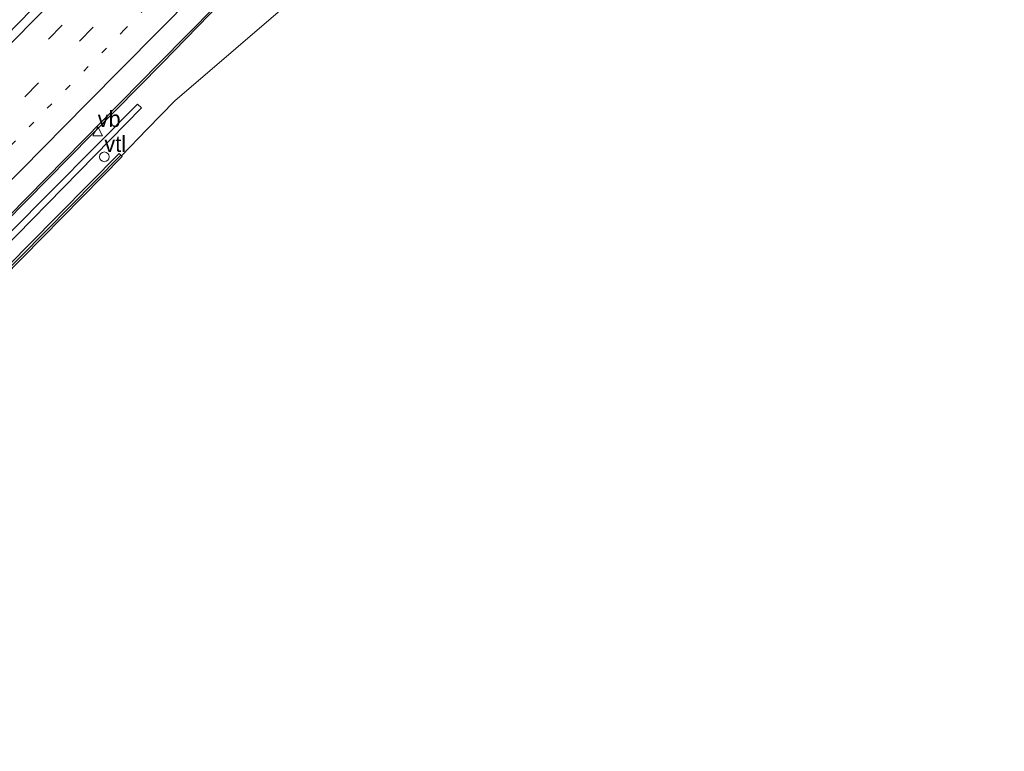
# Model space of a CAD drawing. Header units: millimetres. Extents: x 82463 to 85160, y 450000 to 452470.
# Tile 4 of 98: x 82760 to 82912, y 450048 to 450161. Entities that reach past the tile are written whole.
import ezdxf
from ezdxf.enums import TextEntityAlignment as Align

# ---------------------------------------------------------------- set-up
doc = ezdxf.new("R2010")
doc.units = ezdxf.units.MM
doc.linetypes.add('13strp', pattern=[4, 1, -3])
doc.linetypes.add('39strp', pattern=[12, 3, -9])
for name, color, linetype, lineweight in [('af-b5-muur', 8, 'muur', 18), ('af-bs-muur', 8, 'muur', 18), ('af-bs-rasterhekwerk', 8, 'hekwerk', 18), ('gr-bs-geleiderail', 213, 'geleiderail', 18), ('kl-bs-overig', 213, 'Continuous', 18), ('mk-bs-13streep 0.45', 8, '13strp', 18), ('mk-bs-39streep 0.15', 8, '39strp', 18), ('mk-bs-streep 0.15', 8, 'Continuous', 18), ('og-bs-maaiveld', 253, 'Continuous', 18), ('og-bs-terreinafscheiding', 253, 'Continuous', 18), ('wm-bs-verkeersbord', 8, 'Continuous', 18)]:
    doc.layers.add(name, color=color, linetype=linetype, lineweight=lineweight)
doc.styles.add('rtw_iso', font='iso-rtw.shx')
doc.linetypes.add('geleiderail', pattern='A,2,-1,[175,RTW.shx,S=0.5,R=0,X=0,Y=0],-1', length=4)
doc.linetypes.add('hekwerk', pattern='A,7,-1.5,[1,RTW.shx,S=0.75,R=0,X=0,Y=0],-1.5', length=10)
doc.linetypes.add('muur', pattern='A,8,-1,[6,RTW.shx,S=0.75,R=90,X=0,Y=0],-1', length=10)

# ---------------------------------------------------------------- blocks, each defined once
blk = doc.blocks.new('verkeersbord')
for p, q in [((0, 0.75), (-0.75, -0.625)), ((0.75, -0.625), (0, 0.75)), ((-0.75, -0.625), (0.75, -0.625))]:
    blk.add_line(p, q)
blk = doc.blocks.new('dtbattr')
at = {"style": 'rtw_iso'}
blk.add_attdef('TAG', (0.59, 0.87), '', height=2.5, dxfattribs=at)
blk = doc.blocks.new('dtb')
blk.add_circle((0, 0), 0.75)

msp = doc.modelspace()

# ---------------------------------------------------------------- linework, layer by layer
at = {"layer": 'af-b5-muur'}
msp.add_polyline3d([(82710.389, 450073.149, -0.245), (82685.54, 450047.905, -0.227), (82685.322, 450048.188, 0.157), (82685.077, 450048.361, -2.199), (82708.043, 450071.686, -1.596), (82736.581, 450100.726, -0.943), (82761.398, 450125.921, -0.318), (82775.337, 450140.008, -0.035), (82775.701, 450139.648, 0.047), (82775.799, 450139.551, -0.035), (82754.19, 450117.689, -0.19)], close=True, dxfattribs=at)
at = {"layer": 'af-bs-muur'}
msp.add_polyline3d([(82775.517, 450139.721, 0.303), (82744.73, 450108.555, 0.171), (82722.073, 450085.515, 0.157), (82685.322, 450048.188, 0.157)], dxfattribs=at)
at = {"layer": 'af-bs-rasterhekwerk'}
msp.add_polyline3d([(82783.894, 450148.122, 0.038), (82779.648, 450143.756, -0.126), (82775.701, 450139.648, 0.047)], dxfattribs=at)
at = {"layer": 'gr-bs-geleiderail'}
msp.add_polyline3d([(82681.287, 450051.844, -1.332), (82708.412, 450079.627, -0.715), (82735.027, 450106.747, -0.039), (82781.428, 450153.899, 1.134), (82799.155, 450171.848, 1.623), (82813.074, 450185.682, 1.97), (82822.543, 450194.845, 2.266), (82831.908, 450203.722, 2.572), (82856.756, 450226.815, 3.358), (82868.372, 450237.632, 3.604), (82879.754, 450248.167, 3.928), (82892.181, 450259.559, 4.252), (82903.867, 450270.239, 4.595), (82914.159, 450279.124, 4.8), (82934.971, 450296.738, 5.335), (82943.687, 450304.136, 5.462)], dxfattribs=at)
at = {"layer": 'mk-bs-13streep 0.45'}
msp.add_polyline3d([(82815.892, 450199.488, 1.778), (82776.157, 450159.102, 0.627), (82756.156, 450138.734, 0.02), (82735.015, 450117.39, -0.45), (82696.798, 450078.432, -1.423), (82675.698, 450056.999, -1.825)], dxfattribs=at)
at = {"layer": 'mk-bs-39streep 0.15'}
for points in [[(82670.383, 450061.972, -1.679), (82695.122, 450087.192, -1.163), (82747.634, 450140.527, 0.107), (82777.218, 450170.645, 1.002), (82829.578, 450223.854, 2.563), (82852.88, 450247.433, 3.28), (82903.521, 450298.406, 4.554), (82925.985, 450320.948, 4.983)], [(82928.699, 450318.6, 4.882), (82863.947, 450253.509, 3.421), (82832.8, 450221.955, 2.549), (82779.709, 450167.998, 0.919), (82725.089, 450112.529, -0.532), (82672.955, 450059.508, -1.747)]]:
    msp.add_polyline3d(points, dxfattribs=at)
at = {"layer": 'mk-bs-streep 0.15'}
for points in [[(82923.358, 450323.46, 5.056), (82885.979, 450286.027, 4.289), (82856.657, 450256.512, 3.526), (82829.944, 450229.441, 2.723), (82799.798, 450198.85, 1.823), (82747.575, 450145.737, 0.262), (82696.16, 450093.558, -1.003), (82667.807, 450064.675, -1.61)], [(82678.612, 450054.509, -1.934), (82726.891, 450103.623, -0.884), (82770.267, 450147.647, 0.321), (82792.363, 450169.998, 0.91), (82805.93, 450183.492, 1.312), (82816.359, 450193.714, 1.572), (82829.824, 450206.541, 1.974), (82844.683, 450220.497, 2.458), (82868.978, 450243.04, 3.157), (82903.469, 450274.839, 4.079), (82914.222, 450284.692, 4.339)]]:
    msp.add_polyline3d(points, dxfattribs=at)
at = {"layer": 'og-bs-maaiveld'}
msp.add_polyline3d([(82685.077, 450048.361, -2.199), (82708.043, 450071.686, -1.596), (82736.581, 450100.726, -0.943), (82761.398, 450125.921, -0.318), (82775.337, 450140.008, -0.035), (82775.701, 450139.648, 0.047), (82775.799, 450139.551, -0.035), (82754.19, 450117.689, -0.19), (82710.389, 450073.149, -0.245), (82685.54, 450047.905, -0.227)], dxfattribs=at)
at = {"layer": 'og-bs-terreinafscheiding'}
for points in [[(82922.966, 450324.824, 4.997), (82895.524, 450297.352, 4.481), (82871.702, 450273.62, 3.974), (82845.951, 450247.728, 3.262), (82823.436, 450224.994, 2.577), (82801.117, 450202.344, 1.855), (82773.967, 450174.681, 1.066), (82751.681, 450151.816, 0.472), (82728.139, 450127.973, -0.199), (82706.841, 450106.223, -0.665), (82666.761, 450065.491, -1.573)], [(82960.081, 450289.903, 4.061), (82946.012, 450278.265, 4.088), (82919.742, 450261.798, 3.878), (82922.12, 450240.069, 3.673), (82913.385, 450230.094, 3.613), (82887.31, 450209.546, 3.883), (82863.556, 450194.544, 3.513), (82846.1, 450193.707, 2.837), (82831.182, 450186.38, 2.481), (82812.097, 450172.388, 1.623), (82783.894, 450148.122, 0.038)], [(82794.681, 450167.08, 0.773), (82781.954, 450153.919, 0.349), (82767.542, 450139.361, -0.049), (82751.236, 450122.806, -0.473), (82735.078, 450106.464, -0.916), (82717.807, 450089.114, -1.309), (82700.946, 450071.718, -1.633), (82681.303, 450051.683, -2.144)], [(82682.817, 450050.839, -2.155), (82712.592, 450081.316, -1.435), (82733.176, 450102.026, -1.139), (82758.378, 450127.676, -0.559), (82778.157, 450147.628, 0.144), (82778.756, 450147.059, 0.144), (82747.403, 450115.094, -0.655), (82714.728, 450081.872, -1.362), (82683.427, 450050.122, -1.946)]]:
    msp.add_polyline3d(points, dxfattribs=at)

# ---------------------------------------------------------------- block references
at = {"layer": 'kl-bs-overig'}
ref = msp.add_blockref('dtbattr', (82773.039, 450139.494, -0.112), dxfattribs=at)
ref.add_attrib('TAG', 'vtl', dxfattribs={"layer": '0', "height": 2.5, "style": 'rtw_iso'}).set_placement((82773.039, 450139.494, -0.112), align=Align.BOTTOM_LEFT)
msp.add_blockref('dtb', (82773.039, 450139.494, -0.112), dxfattribs=at)
at = {"layer": 'wm-bs-verkeersbord'}
ref = msp.add_blockref('dtbattr', (82772.007, 450143.347, 0.012), dxfattribs=at)
ref.add_attrib('TAG', 'vb', dxfattribs={"layer": '0', "height": 2.5, "style": 'rtw_iso'}).set_placement((82772.007, 450143.347, 0.012), align=Align.BOTTOM_LEFT)
msp.add_blockref('verkeersbord', (82772.007, 450143.347, 0.012), dxfattribs=at)

doc.saveas('drawing.dxf')
